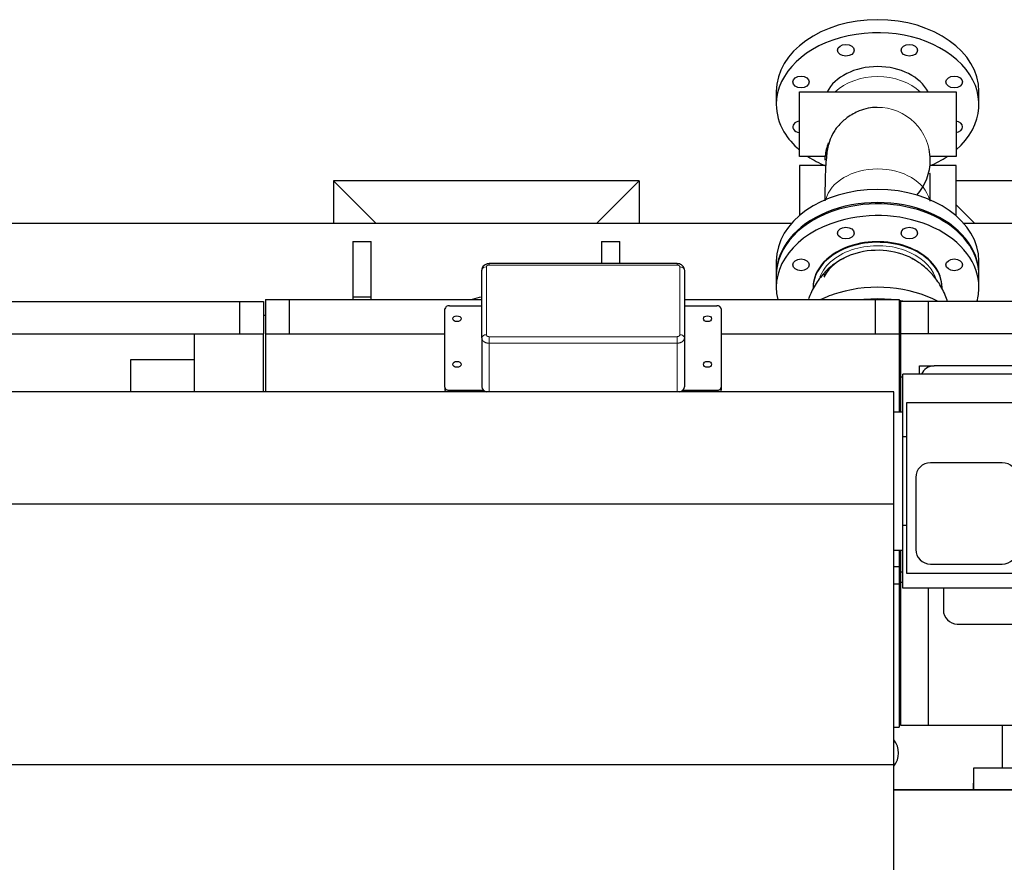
# Model space of a CAD drawing. Header units: inches. Extents: x 0 to 29700, y -16 to 21000.
# Tile 47 of 256: x 5806 to 6875, y 9901 to 10815. Entities that reach past the tile are written whole.
import ezdxf

# ---------------------------------------------------------------- set-up
doc = ezdxf.new("R2010")
doc.units = ezdxf.units.IN
doc.layers.add('1', color=7, linetype='Continuous', true_color=0xffffff)
doc.layers.add('254', color=7, linetype='Continuous', true_color=0xffffff)
doc.styles.add('latin_extended', font='simplex.shx')
doc.dimstyles.get("Standard").update_dxf_attribs({"dimtxt": 0.18, "dimasz": 0.18, "dimexe": 0.18, "dimexo": 0.0625, "dimgap": 0.09, "dimtad": 0, "dimtih": 1, "dimtoh": 1, "dimdec": 4, "dimzin": 0, "dimdsep": 46, "dimtxsty": 'Standard', "dimcen": 0.09, "dimadec": 0, "dimazin": 0, "dimtfac": 1, "dimtdec": 4, "dimtofl": 0, "dimtmove": 0, "dimatfit": 3, "dimfxl": 1, "dimtolj": 1, "dimtzin": 0, "dimarcsym": 0})

# ---------------------------------------------------------------- blocks, each defined once
blk = doc.blocks.new('_U9')
at = {"layer": '254', "color": 3, "linetype": 'Continuous', "lineweight": 13, "transparency": 16777216}
for p, q in [((2790.2, 10400.3), (2106.5, 10400.3)), ((2156.5, 9569.6), (2156.5, 10225.3)), ((7087.3, 9394.6), (2106.5, 9394.6))]:
    blk.add_line(p, q, dxfattribs=at)
at = {"layer": '254', "color": 3, "transparency": 16777216}
for points in [[(2185.7, 10225.3), (2127.3, 10225.3), (2156.5, 10400.3)], [(2127.3, 9569.6), (2185.7, 9569.6), (2156.5, 9394.6)]]:
    blk.add_solid(points, dxfattribs=at)
at = {"layer": 'Defpoints', "color": 0, "transparency": 16777216}
for p in [(2156.5, 10400.3), (2840.2, 10400.3), (7137.3, 9394.6)]:
    blk.add_point(p, dxfattribs=at)
at = {"layer": '254', "color": 2, "lineweight": 13, "transparency": 16777216, "insert": (1894, 9685.7), "char_height": 175, "attachment_point": 1, "rotation": 90, "style": 'latin_extended'}
blk.add_mtext('\\A1;\\C2;1006', dxfattribs=at)

msp = doc.modelspace()

# ---------------------------------------------------------------- linework, layer by layer
at = {"layer": '1', "color": 2, "linetype": 'Continuous', "lineweight": 25}
for p, q in [((6519.36, 10550.624), (6315.351, 10550.624)), ((6307.355, 10469.962), (6307.355, 10543.504)), ((6527.355, 10543.504), (6527.355, 10469.962)), ((5643.978, 10509.562), (6044.451, 10509.562)), ((6044.451, 10509.562), (6070.451, 10509.562)), ((6044.451, 10509.562), (6044.451, 10474.562)), ((6070.451, 10509.562), (6070.451, 10474.562)), ((6072.451, 10511.562), (6072.451, 10474.562)), ((6072.451, 10511.562), (6098.451, 10511.562)), ((6098.451, 10511.562), (6307.357, 10511.562)), ((6098.451, 10511.562), (6098.451, 10474.562)), ((6527.353, 10511.562), (6734.451, 10511.562)), ((6734.451, 10511.562), (6760.451, 10511.562)), ((6734.451, 10511.562), (6734.451, 10474.562)), ((6760.451, 10511.562), (6760.451, 10474.562)), ((6762.451, 10474.562), (6762.451, 10509.562)), ((6792.451, 10509.562), (6762.451, 10509.562)), ((7042.451, 10509.562), (6792.451, 10509.562)), ((6792.451, 10474.562), (6792.451, 10509.562)), ((6267.423, 10416.624), (6267.423, 10501.477)), ((6272.423, 10505.013), (6307.358, 10505.013)), ((6527.355, 10505.013), (6562.423, 10505.013)), ((6567.423, 10501.477), (6567.423, 10416.624)), ((5579.951, 10474.562), (5995.451, 10474.562)), ((5995.451, 10474.562), (6070.451, 10474.562)), ((5995.451, 10411.582), (5995.451, 10474.562)), ((6070.451, 10411.582), (6070.451, 10474.562)), ((6072.451, 10474.562), (6072.451, 10411.583)), ((6072.451, 10474.562), (6267.423, 10474.562)), ((6307.355, 10469.962), (6307.355, 10416.929)), ((6527.355, 10469.962), (6527.355, 10416.929)), ((6567.413, 10474.562), (6760.451, 10474.562)), ((6760.451, 10474.562), (6760.451, 10389.563)), ((6762.451, 10427.562), (6762.451, 10474.562)), ((7042.451, 10474.562), (6762.451, 10474.562)), ((5926.451, 10411.582), (5926.451, 10446.479)), ((5926.451, 10446.479), (5995.451, 10446.479)), ((6782.451, 10439.562), (6798.451, 10439.562)), ((6782.451, 10430.562), (6782.451, 10439.562)), ((6903.451, 10439.562), (6798.451, 10439.562)), ((6762.451, 10389.56), (6762.451, 10427.562)), ((6764.451, 10427.562), (6762.451, 10427.562)), ((6764.451, 10362.611), (6764.451, 10430.562)), ((6946.451, 10430.562), (6764.451, 10430.562)), ((6754.751, 10411.582), (3853.198, 10411.582)), ((6267.423, 10416.624), (6267.423, 10413.796)), ((6309.484, 10413.089), (6272.423, 10413.089)), ((6562.423, 10413.089), (6525.23, 10413.089)), ((6567.423, 10416.624), (6567.423, 10413.796)), ((6754.751, 10289.667), (6754.751, 10411.582)), ((6764.451, 10389.562), (6754.75, 10389.562)), ((6898.451, 10399.562), (6768.451, 10399.562)), ((6768.451, 10399.562), (6768.451, 10214.562)), ((6764.451, 10266.513), (6764.451, 10362.611)), ((6768.451, 10362.611), (6764.451, 10362.611)), ((6872.451, 10334.562), (6794.451, 10334.562)), ((6778.451, 10318.562), (6778.451, 10240.562)), ((6754.751, 10289.667), (3772.251, 10289.667)), ((6754.751, 10006.836), (6754.751, 10289.667)), ((6764.451, 10198.562), (6764.451, 10266.513)), ((6768.451, 10266.513), (6764.451, 10266.513)), ((6754.75, 10239.562), (6764.451, 10239.562)), ((6760.451, 10239.564), (6760.451, 10221.815)), ((6762.451, 10216.22), (6762.451, 10239.563)), ((6754.742, 10221.815), (6760.451, 10221.815)), ((6760.451, 10221.815), (6760.451, 10203.163)), ((6794.451, 10224.562), (6872.451, 10224.562)), ((6762.451, 10216.22), (6764.451, 10216.22)), ((6762.451, 10204.562), (6762.451, 10216.22)), ((6768.451, 10214.562), (6898.451, 10214.562)), ((6754.742, 10203.163), (6760.451, 10203.163)), ((6760.451, 10203.163), (6760.451, 10047.562)), ((6762.451, 10049.562), (6762.451, 10204.562)), ((6764.451, 10204.562), (6762.451, 10204.562)), ((6946.451, 10198.562), (6764.451, 10198.562)), ((6792.451, 10049.562), (6792.451, 10198.561)), ((6808.451, 10198.562), (6808.451, 10174.562)), ((6823.451, 10159.562), (6903.451, 10159.562)), ((6754.742, 10047.562), (6760.451, 10047.562)), ((6792.451, 10049.562), (6762.451, 10049.562)), ((7042.451, 10049.562), (6792.451, 10049.562)), ((6872.251, 10049.562), (6872.251, 10003.563)), ((6754.751, 10006.836), (3772.251, 10006.836)), ((6754.751, 9772.582), (6754.751, 10006.836)), ((6841.451, 10003.562), (7200.451, 10003.562)), ((6841.451, 9979.562), (6841.451, 10003.562)), ((6840.901, 9986.812), (6841.451, 9986.812)), ((6840.901, 9986.812), (6840.901, 9979.562)), ((7243.647, 9979.562), (6754.734, 9979.562))]:
    msp.add_line(p, q, dxfattribs=at)
at = {"layer": '1', "color": 110, "linetype": 'Continuous', "lineweight": 13}
for p, q in [((6315.351, 10550.624), (6315.351, 10549.16)), ((6519.36, 10550.624), (6519.36, 10549.16)), ((6312.355, 10547.04), (6312.355, 10473.498)), ((6519.36, 10549.16), (6315.351, 10549.16)), ((6522.355, 10473.498), (6522.355, 10547.04)), ((6315.351, 10471.378), (6315.351, 10464.307)), ((6315.351, 10471.378), (6519.36, 10471.378)), ((6519.36, 10471.378), (6519.36, 10464.307)), ((6315.351, 10464.307), (6315.351, 10411.582)), ((6519.36, 10464.307), (6315.351, 10464.307)), ((6519.36, 10464.307), (6519.36, 10411.582)), ((6272.423, 10413.089), (6272.423, 10411.582)), ((6562.423, 10413.089), (6562.423, 10411.582))]:
    msp.add_line(p, q, dxfattribs=at)
at = {"layer": '1', "color": 2, "linetype": 'Continuous', "lineweight": 25}
for centre, radius, start, end in [((6798.451, 10424.562), 15, 90, 156.421406), ((6794.451, 10318.562), 16, 90, 180), ((6872.451, 10318.562), 16, 0, 90), ((6794.451, 10240.562), 16, 180, 270), ((6872.451, 10240.562), 16, 270, 0), ((6823.451, 10174.562), 15, 180, 270), ((6737.251, 10019.562), 22.5, 321.058125, 38.9475)]:
    msp.add_arc(centre, radius, start, end, dxfattribs=at)
at = {"layer": '1', "color": 110, "linetype": 'Continuous', "lineweight": 13}
for centre, start_param, end_param in [((6312.355, 10543.504), 1.57079633, 3.14159265), ((6522.355, 10543.504), 0, 1.57079633), ((6312.355, 10469.962), 1.57079633, 3.14159265), ((6522.355, 10469.962), 0, 1.57079633)]:
    msp.add_ellipse(centre, major_axis=(5, 0), ratio=0.70710678, start_param=start_param, end_param=end_param, dxfattribs=at)
at = {"layer": '1', "color": 2, "linetype": 'Continuous', "lineweight": 25}
for centre, major_axis, ratio, start_param, end_param in [((6272.423, 10501.477), (5, 0), 0.70710678, 1.57079633, 3.14159265), ((6562.423, 10501.477), (5, 0), 0.70710678, 0, 1.57079633), ((6272.423, 10416.624), (5, 0), 0.70710678, 3.14159265, 4.71238898), ((6272.423, 10413.796), (5, 0), 0.70710678, 3.14159265, 3.81848315), ((6315.358, 10416.934), (-8.002, -0.01), 0.70731794, 6.28231007, 7.52092957), ((6519.353, 10416.934), (8.002, -0.01), 0.70731794, 5.04544104, 6.28406055), ((6562.423, 10416.624), (5, 0), 0.70710678, 4.71238898, 6.28318531), ((6562.423, 10413.796), (5, 0), 0.70710678, 5.60629481, 6.28318531)]:
    msp.add_ellipse(centre, major_axis=major_axis, ratio=ratio, start_param=start_param, end_param=end_param, dxfattribs=at)
for centre, major_axis in [((6280.423, 10490.871), (4.5, 0)), ((6552.423, 10490.871), (4.5, 0)), ((6280.423, 10441.373), (4.5, 0)), ((6552.423, 10441.373), (-4.5, 0))]:
    msp.add_ellipse(centre, major_axis=major_axis, ratio=0.70710678, dxfattribs=at)
for points, knots in [([(6315.351, 10550.534), (6314.9, 10550.572), (6313.37, 10550.574), (6310.998, 10549.696), (6308.826, 10547.905), (6307.59, 10545.735), (6307.389, 10544.234), (6307.404, 10543.5)], [0, 0, 0, 0, 0.11032347, 0.38305254, 0.60946997, 0.82030068, 1, 1, 1, 1]), ([(6527.26, 10543.565), (6527.296, 10543.795), (6527.386, 10544.835), (6526.693, 10546.624), (6525.238, 10548.558), (6523.123, 10549.93), (6521.049, 10550.618), (6519.755, 10550.557), (6519.364, 10550.507)], [0, 0, 0, 0, 0.0588127, 0.26857552, 0.46779425, 0.67501341, 0.90361626, 1, 1, 1, 1])]:
    msp.add_open_spline(points, degree=3, knots=knots, dxfattribs=at)
at = {"layer": '1', "color": 110, "linetype": 'Continuous', "lineweight": 13}
for points, knots in [([(6315.351, 10549.16), (6315.252, 10549.16), (6315.056, 10549.153), (6314.766, 10549.122), (6314.576, 10549.089), (6314.459, 10549.064), (6314.435, 10549.058), (6314.388, 10549.047), (6314.365, 10549.042), (6314.295, 10549.024), (6314.249, 10549.012), (6314.113, 10548.972), (6313.937, 10548.913), (6313.769, 10548.842), (6313.647, 10548.784), (6313.587, 10548.754), (6313.528, 10548.722), (6313.489, 10548.701), (6313.47, 10548.69), (6313.374, 10548.635), (6313.229, 10548.541), (6313.033, 10548.388), (6312.916, 10548.277), (6312.847, 10548.205), (6312.834, 10548.19), (6312.808, 10548.16), (6312.795, 10548.146), (6312.757, 10548.101), (6312.732, 10548.07), (6312.663, 10547.979), (6312.58, 10547.854), (6312.514, 10547.724), (6312.471, 10547.624), (6312.458, 10547.591), (6312.434, 10547.523), (6312.423, 10547.489), (6312.394, 10547.386), (6312.365, 10547.249), (6312.355, 10547.11), (6312.355, 10547.04)], [0, 0, 0, 0, 0.0625, 0.125, 0.1875, 0.1875, 0.203125, 0.203125, 0.21875, 0.21875, 0.25, 0.25, 0.3125, 0.375, 0.375, 0.40625, 0.421875, 0.421875, 0.4375, 0.4375, 0.5, 0.5625, 0.625, 0.625, 0.640625, 0.640625, 0.65625, 0.65625, 0.6875, 0.6875, 0.75, 0.8125, 0.8125, 0.84375, 0.84375, 0.875, 0.875, 0.9375, 1, 1, 1, 1]), ([(6522.355, 10547.04), (6522.355, 10547.11), (6522.351, 10547.179), (6522.331, 10547.317), (6522.303, 10547.453), (6522.256, 10547.587), (6522.22, 10547.671), (6522.213, 10547.687), (6522.197, 10547.72), (6522.189, 10547.737), (6522.164, 10547.786), (6522.147, 10547.819), (6522.09, 10547.915), (6522.007, 10548.04), (6521.907, 10548.158), (6521.825, 10548.245), (6521.783, 10548.287), (6521.738, 10548.329), (6521.708, 10548.357), (6521.693, 10548.37), (6521.615, 10548.438), (6521.483, 10548.541), (6521.266, 10548.68), (6521.109, 10548.762), (6521.007, 10548.811), (6520.986, 10548.82), (6520.945, 10548.839), (6520.923, 10548.848), (6520.86, 10548.875), (6520.817, 10548.892), (6520.688, 10548.942), (6520.511, 10549.001), (6520.327, 10549.047), (6520.187, 10549.078), (6520.139, 10549.087), (6520.044, 10549.104), (6519.996, 10549.112), (6519.85, 10549.132), (6519.656, 10549.153), (6519.459, 10549.16), (6519.36, 10549.16)], [0, 0, 0, 0, 0.0625, 0.0625, 0.125, 0.1875, 0.1875, 0.203125, 0.203125, 0.21875, 0.21875, 0.25, 0.25, 0.3125, 0.375, 0.375, 0.40625, 0.421875, 0.421875, 0.4375, 0.4375, 0.5, 0.5625, 0.625, 0.625, 0.640625, 0.640625, 0.65625, 0.65625, 0.6875, 0.6875, 0.75, 0.8125, 0.8125, 0.84375, 0.84375, 0.875, 0.875, 0.9375, 1, 1, 1, 1]), ([(6315.351, 10464.307), (6315.087, 10464.307), (6314.562, 10464.325), (6314.042, 10464.38), (6313.719, 10464.425), (6313.655, 10464.435), (6313.526, 10464.456), (6313.334, 10464.488), (6313.145, 10464.525), (6312.77, 10464.606), (6312.279, 10464.731), (6311.808, 10464.889), (6311.462, 10465.019), (6311.348, 10465.065), (6311.179, 10465.137), (6311.122, 10465.162), (6311.011, 10465.212), (6310.956, 10465.237), (6310.683, 10465.366), (6310.474, 10465.477), (6310.071, 10465.71), (6309.879, 10465.834), (6309.51, 10466.095), (6309.334, 10466.232), (6309.126, 10466.412), (6309.084, 10466.449), (6309.003, 10466.522), (6308.884, 10466.633), (6308.771, 10466.747), (6308.554, 10466.977), (6308.287, 10467.293), (6308.064, 10467.627), (6307.913, 10467.884), (6307.866, 10467.97), (6307.811, 10468.08), (6307.8, 10468.102), (6307.778, 10468.146), (6307.747, 10468.212), (6307.717, 10468.279), (6307.622, 10468.501), (6307.559, 10468.68), (6307.458, 10469.041), (6307.42, 10469.223), (6307.368, 10469.59), (6307.355, 10469.775), (6307.355, 10469.962)], [0, 0, 0, 0, 0.0625, 0.125, 0.125, 0.140625, 0.140625, 0.15625, 0.1875, 0.1875, 0.25, 0.3125, 0.3125, 0.34375, 0.34375, 0.359375, 0.359375, 0.375, 0.375, 0.4375, 0.4375, 0.5, 0.5, 0.5625, 0.5625, 0.578125, 0.578125, 0.59375, 0.625, 0.625, 0.6875, 0.75, 0.75, 0.78125, 0.78125, 0.7890625, 0.7890625, 0.796875, 0.8125, 0.8125, 0.875, 0.875, 0.9375, 0.9375, 1, 1, 1, 1]), ([(6312.355, 10473.498), (6312.355, 10473.428), (6312.36, 10473.358), (6312.379, 10473.221), (6312.408, 10473.084), (6312.455, 10472.95), (6312.491, 10472.867), (6312.498, 10472.85), (6312.514, 10472.817), (6312.522, 10472.801), (6312.547, 10472.751), (6312.564, 10472.719), (6312.62, 10472.622), (6312.704, 10472.497), (6312.804, 10472.379), (6312.885, 10472.293), (6312.928, 10472.25), (6312.972, 10472.208), (6313.003, 10472.181), (6313.018, 10472.167), (6313.096, 10472.1), (6313.228, 10471.997), (6313.445, 10471.858), (6313.602, 10471.775), (6313.704, 10471.726), (6313.725, 10471.717), (6313.766, 10471.698), (6313.787, 10471.689), (6313.851, 10471.662), (6313.893, 10471.645), (6314.023, 10471.596), (6314.2, 10471.537), (6314.383, 10471.49), (6314.524, 10471.46), (6314.571, 10471.45), (6314.667, 10471.433), (6314.715, 10471.426), (6314.86, 10471.405), (6315.055, 10471.385), (6315.252, 10471.378), (6315.351, 10471.378)], [0, 0, 0, 0, 0.0625, 0.0625, 0.125, 0.1875, 0.1875, 0.203125, 0.203125, 0.21875, 0.21875, 0.25, 0.25, 0.3125, 0.375, 0.375, 0.40625, 0.421875, 0.421875, 0.4375, 0.4375, 0.5, 0.5625, 0.625, 0.625, 0.640625, 0.640625, 0.65625, 0.65625, 0.6875, 0.6875, 0.75, 0.8125, 0.8125, 0.84375, 0.84375, 0.875, 0.875, 0.9375, 1, 1, 1, 1]), ([(6519.36, 10471.378), (6519.459, 10471.378), (6519.655, 10471.385), (6519.945, 10471.415), (6520.134, 10471.449), (6520.252, 10471.474), (6520.275, 10471.479), (6520.322, 10471.49), (6520.346, 10471.496), (6520.415, 10471.513), (6520.461, 10471.526), (6520.597, 10471.566), (6520.774, 10471.625), (6520.942, 10471.696), (6521.064, 10471.753), (6521.124, 10471.783), (6521.183, 10471.815), (6521.222, 10471.836), (6521.241, 10471.847), (6521.336, 10471.903), (6521.482, 10471.996), (6521.678, 10472.149), (6521.795, 10472.26), (6521.863, 10472.333), (6521.877, 10472.347), (6521.903, 10472.377), (6521.916, 10472.392), (6521.954, 10472.437), (6521.978, 10472.467), (6522.048, 10472.559), (6522.131, 10472.684), (6522.197, 10472.814), (6522.24, 10472.913), (6522.253, 10472.946), (6522.277, 10473.014), (6522.288, 10473.048), (6522.317, 10473.151), (6522.346, 10473.289), (6522.355, 10473.428), (6522.355, 10473.498)], [0, 0, 0, 0, 0.0625, 0.125, 0.1875, 0.1875, 0.203125, 0.203125, 0.21875, 0.21875, 0.25, 0.25, 0.3125, 0.375, 0.375, 0.40625, 0.421875, 0.421875, 0.4375, 0.4375, 0.5, 0.5625, 0.625, 0.625, 0.640625, 0.640625, 0.65625, 0.65625, 0.6875, 0.6875, 0.75, 0.8125, 0.8125, 0.84375, 0.84375, 0.875, 0.875, 0.9375, 1, 1, 1, 1]), ([(6527.355, 10469.962), (6527.355, 10469.775), (6527.329, 10469.404), (6527.252, 10469.037), (6527.188, 10468.809), (6527.174, 10468.763), (6527.145, 10468.672), (6527.13, 10468.627), (6527.082, 10468.491), (6527.046, 10468.402), (6526.932, 10468.137), (6526.756, 10467.79), (6526.533, 10467.457), (6526.348, 10467.212), (6526.284, 10467.131), (6526.199, 10467.032), (6526.182, 10467.012), (6526.147, 10466.972), (6526.13, 10466.952), (6526.077, 10466.893), (6526.041, 10466.854), (6525.858, 10466.661), (6525.702, 10466.513), (6525.372, 10466.228), (6525.197, 10466.092), (6524.828, 10465.831), (6524.634, 10465.707), (6524.379, 10465.559), (6524.328, 10465.53), (6524.224, 10465.473), (6524.067, 10465.388), (6523.906, 10465.309), (6523.58, 10465.155), (6523.134, 10464.966), (6522.662, 10464.808), (6522.299, 10464.702), (6522.177, 10464.668), (6522.021, 10464.629), (6521.99, 10464.621), (6521.928, 10464.606), (6521.834, 10464.584), (6521.74, 10464.563), (6521.426, 10464.496), (6520.92, 10464.406), (6520.405, 10464.352), (6519.886, 10464.316), (6519.624, 10464.307), (6519.36, 10464.307)], [0, 0, 0, 0, 0.0625, 0.125, 0.125, 0.140625, 0.140625, 0.15625, 0.15625, 0.1875, 0.1875, 0.25, 0.3125, 0.3125, 0.34375, 0.34375, 0.3515625, 0.3515625, 0.359375, 0.359375, 0.375, 0.375, 0.4375, 0.4375, 0.5, 0.5, 0.5625, 0.5625, 0.578125, 0.578125, 0.59375, 0.625, 0.625, 0.6875, 0.75, 0.75, 0.78125, 0.78125, 0.7890625, 0.7890625, 0.796875, 0.8125, 0.8125, 0.875, 0.9375, 0.9375, 1, 1, 1, 1])]:
    msp.add_open_spline(points, degree=3, knots=knots, dxfattribs=at)
at = {"layer": '254', "color": 2, "linetype": 'Continuous', "lineweight": 25}
for p, q in [((6627.084, 10737.592), (6627.084, 10723.45)), ((6652.233, 10736.979), (6822.233, 10736.979)), ((6652.233, 10666.979), (6652.233, 10736.979)), ((6822.233, 10736.979), (6822.233, 10666.979)), ((6847.084, 10723.45), (6847.084, 10737.592)), ((6680.202, 10666.979), (6652.233, 10666.979)), ((6680.202, 10656.979), (6652.233, 10656.979)), ((6652.233, 10656.979), (6652.233, 10602.783)), ((6822.233, 10666.979), (6794.264, 10666.979)), ((6822.233, 10656.979), (6794.264, 10656.979)), ((6822.233, 10602.522), (6822.233, 10656.979)), ((6146.251, 10640.562), (6146.251, 10594.559)), ((6478.251, 10640.562), (6146.251, 10640.562)), ((6146.251, 10640.562), (6192.25, 10594.562)), ((6432.251, 10594.562), (6478.251, 10640.562)), ((6478.251, 10640.562), (6478.251, 10594.559)), ((7128.251, 10640.562), (6822.235, 10640.562)), ((6822.233, 10614.58), (6842.25, 10594.562)), ((4991.605, 10594.562), (6643.91, 10594.562)), ((6830.366, 10594.562), (7267.949, 10594.562)), ((6167.251, 10574.562), (6167.251, 10514.562)), ((6167.251, 10574.562), (6187.251, 10574.562)), ((6187.251, 10514.562), (6187.251, 10574.562)), ((6437.251, 10574.562), (6437.251, 10550.624)), ((6437.251, 10574.562), (6457.251, 10574.562)), ((6457.251, 10550.624), (6457.251, 10574.562)), ((6627.081, 10553.284), (6627.081, 10539.142)), ((6847.081, 10539.142), (6847.081, 10553.284)), ((6627.081, 10537.727), (6627.081, 10524.999)), ((6847.081, 10524.999), (6847.081, 10537.727)), ((6667.081, 10524.999), (6667.081, 10524.292)), ((6807.081, 10524.292), (6807.081, 10524.999)), ((6807.081, 10524.995), (6807.081, 10524.999)), ((6167.251, 10514.562), (6167.251, 10511.561)), ((6167.251, 10514.562), (6187.251, 10514.562)), ((6187.251, 10511.561), (6187.251, 10514.562)), ((6070.562, 10494.562), (6072.497, 10494.562)), ((6760.428, 10069.562), (6762.431, 10069.562)), ((6754.734, 9979.562), (7243.647, 9979.562))]:
    msp.add_line(p, q, dxfattribs=at)
at = {"layer": '254', "color": 110, "linetype": 'Continuous', "lineweight": 13, "extrusion": (-3.7686e-06, 3.23117e-27, 1)}
for start, end in [(359.999883, 90.543491), (318.179352, 359.999883)]:
    msp.add_arc((6737.08, 10663.106, 0.014), 57.15, start, end, dxfattribs=at)
at = {"layer": '254', "color": 2, "linetype": 'Continuous', "lineweight": 25}
for centre, radius, start, end in [((6737.233, 10661.979), 57.25, 159.704767, 174.989618), ((6312.251, 10474.562), 40, 97.03125, 112.336875)]:
    msp.add_arc(centre, radius, start, end, dxfattribs=at)
for centre, major_axis, ratio, start_param, end_param in [((6737.084, 10737.592), (110, 0), 0.70710678, 0.00009817, 3.14149448), ((6737.084, 10723.45), (-110, 0), 0.70710678, 2.45613641, 6.28318531), ((6737.084, 10723.45), (58, 0), 0.70710678, 0.33624859, 2.80534406), ((6737.084, 10723.45), (-110, 0), 0.70710678, 0, 0.39269908), ((6653.934, 10699.096), (9, 0), 0.70710678, 1.76096086, 3.53429174), ((6820.233, 10699.096), (9, 0), 0.70710678, 0, 1.34666334), ((6737.084, 10723.45), (-110, 0), 0.70710678, 0.39269908, 0.68987411), ((6653.934, 10699.096), (9, 0), 0.70710678, 3.53429174, 4.52222445), ((6820.233, 10699.096), (9, 0), 0.70710678, 4.93652197, 6.28318531), ((6737.084, 10663.106), (0, 57.15), 1, 4.71238572, 4.9225779), ((6737.084, 10723.45), (-110, 0), 0.70710678, 0.81259257, 1.02887159), ((6737.084, 10663.106), (0, 57.15), 1, 3.9824563, 4.71238572), ((6737.084, 10723.45), (-110, 0), 0.70710678, 2.11350646, 2.32909825), ((6737.081, 10553.284), (110, 0), 0.70710678, 0, 3.14159265), ((6737.081, 10539.142), (-110, 0), 0.70710678, 3.14159265, 6.28318531), ((6737.081, 10537.727), (110, 0), 0.70710678, 0, 1.96349541), ((6737.081, 10537.727), (110, 0), 0.70710678, 1.96349541, 3.14169083), ((6737.081, 10524.999), (110, 0), 0.70710678, 0, 1.96349541), ((6737.081, 10524.999), (110, 0), 0.70710678, 1.96349541, 3.31526382), ((6737.081, 10524.999), (70, 0), 0.70710678, 0, 1.96349541), ((6737.081, 10524.292), (70, 0), 0.70710678, 0, 1.96349541), ((6737.081, 10524.999), (70, 0), 0.70710678, 1.96349541, 3.14169083), ((6737.081, 10524.292), (70, 0), 0.70710678, 1.96349541, 3.14159265), ((6737.081, 10521.121), (62.214, 0), 0.70710678, 1.96349541, 2.79493754), ((6737.081, 10521.121), (62.214, 0), 0.70710678, 0.84930994, 1.96349541), ((6737.081, 10539.142), (58, 0), 0.70710678, 3.14159265, 3.18989464), ((6737.081, 10447.218), (110, 0), 0.70710678, 0.92981325, 1.96349541), ((6737.081, 10447.218), (110, 0), 0.70710678, 1.96349541, 2.1717241), ((6737.081, 10524.999), (110, 0), 0.70710678, 6.08330147, 6.28318531), ((6737.081, 10434.49), (110, 0), 0.70710678, 1.43560967, 1.70588481), ((6737.081, 10434.49), (110, 0), 0.70710678, 1.30601897, 1.35667715), ((6737.081, 10418.933), (58, 0), 0.70710678, 1.11801429, 1.15600792)]:
    msp.add_ellipse(centre, major_axis=major_axis, ratio=ratio, start_param=start_param, end_param=end_param, dxfattribs=at)
for centre, major_axis in [((6702.642, 10782.245), (9, 0)), ((6771.525, 10782.245), (9, 0)), ((6653.934, 10747.804), (9, 0)), ((6820.233, 10747.804), (9, 0)), ((6702.64, 10583.795), (-9, 0)), ((6771.523, 10583.795), (-9, 0)), ((6653.932, 10549.353), (-9, 0)), ((6820.23, 10549.353), (-9, 0))]:
    msp.add_ellipse(centre, major_axis=major_axis, ratio=0.70710678, dxfattribs=at)
at = {"layer": '254', "color": 110, "linetype": 'Continuous', "lineweight": 13}
for centre, major_axis, ratio, start_param, end_param in [((6737.084, 10713.19), (-57.15, 0), 0.70710678, 3.77109431, 5.65379188), ((6737.081, 10613.021), (-57.15, 0), 0.70710678, 3.31830724, 6.1065689), ((6737.081, 10524.292), (-64.821, 0), 0.70710678, 3.38977847, 5.10508806), ((6737.081, 10524.292), (-64.821, 0), 0.70710678, 5.10508806, 6.02341486), ((6737.081, 10198.455), (57.15, 0), 0.70710678, 1.11093466, 1.14961552), ((6778.477, 10139.351), (0, 57.15), 0.86874926, 0.32871899, 0.37162161), ((6778.477, 10139.351), (0, 57.15), 0.86874926, 2.77002872, 2.81283262)]:
    msp.add_ellipse(centre, major_axis=major_axis, ratio=ratio, start_param=start_param, end_param=end_param, dxfattribs=at)
at = {"layer": '254', "color": 2, "linetype": 'Continuous', "lineweight": 25}
for points, knots in [([(6736.745, 10720.255), (6729.971, 10720.218), (6718.836, 10717.99), (6704.982, 10710.287), (6696.4, 10702.643), (6691.069, 10696.195), (6686.488, 10688.65), (6683.207, 10678.923), (6680.972, 10664.648), (6680.151, 10645.196), (6679.873, 10628.15), (6679.895, 10618.972)], [0, 0, 0, 0, 0.12628774, 0.21564774, 0.28514143, 0.31522393, 0.34973822, 0.44991142, 0.60020677, 0.79996395, 1, 1, 1, 1]), ([(6679.934, 10667.837), (6679.934, 10667.286), (6679.934, 10664.421), (6679.934, 10663.126), (6679.934, 10663.106)], [0, 0, 0, 0, 0.17560848, 1, 1, 1, 1]), ([(6794.234, 10663.105), (6794.234, 10663.126), (6794.234, 10664.351), (6794.234, 10666.981), (6794.234, 10667.343)], [0, 0, 0, 0, 0.87135992, 1, 1, 1, 1]), ([(6794.239, 10618.586), (6794.243, 10624.532), (6794.227, 10635.135), (6794.193, 10645.716), (6794.018, 10648.757), (6793.751, 10648.791), (6793.748, 10648.791)], [0, 0, 0, 0, 0.34819508, 0.71752809, 0.99742665, 1, 1, 1, 1]), ([(6700.318, 10556.152), (6697.251, 10554.744), (6689.527, 10550.488), (6678.701, 10540.779), (6668.671, 10527.594), (6663.971, 10517.57), (6662.167, 10512.407)], [0, 0, 0, 0, 0.16841659, 0.44583592, 0.72465872, 1, 1, 1, 1]), ([(6812.904, 10509.644), (6812.591, 10510.657), (6810.523, 10516.907), (6805.387, 10527.732), (6795.626, 10540.542), (6785.219, 10549.969), (6777.815, 10554.258), (6774.744, 10555.751)], [0, 0, 0, 0, 0.0517207, 0.32099339, 0.58102001, 0.83483108, 1, 1, 1, 1])]:
    msp.add_open_spline(points, degree=3, knots=knots, dxfattribs=at)
for points, degree in [([(6736.747, 10720.255), (6736.745, 10720.255)], 1), ([(6760.035, 10083.958), (6760.7, 10083.834), (6761.369, 10083.717), (6762.04, 10083.606)], 3)]:
    msp.add_open_spline(points, degree=degree, dxfattribs=at)

# ---------------------------------------------------------------- dimensions: what is measured, and where the dimension line sits
at = {"layer": '254', "color": 2, "linetype": 'Continuous', "lineweight": 13}
dim = msp.add_linear_dim(base=(2156.486, 10400.261), p1=(7137.251, 9394.562), p2=(2840.184, 10400.261), angle=90, text='\\C2;1006', dimstyle='Standard', override={"dimscale": 50, "dimtxt": 3.5, "dimasz": 3.5, "dimexe": 1, "dimexo": 1, "dimgap": 1.75, "dimtad": 1, "dimtih": 0, "dimtoh": 0, "dimdec": 0, "dimlfac": 0.02, "dimzin": 8, "dimdsep": 46, "dimlunit": 2, "dimpost": '', "dimtxsty": 'latin_extended', "dimsah": 1, "dimse1": 0, "dimse2": 0, "dimsd1": 0, "dimsd2": 0, "dimclrd": 3, "dimclre": 3, "dimclrt": 2, "dimtol": 0, "dimtm": -0.1, "dimtfac": 0.714286, "dimtdec": 3, "dimtofl": 1, "dimtmove": 0, "dimtzin": 8, "dimlwd": 13, "dimlwe": 13}, dxfattribs=at)
dim.commit()
dim.dimension.update_dxf_attribs({"geometry": '_U9', "text_midpoint": (2156.486, 9973.177), "dimtype": 160})

doc.saveas('drawing.dxf')
